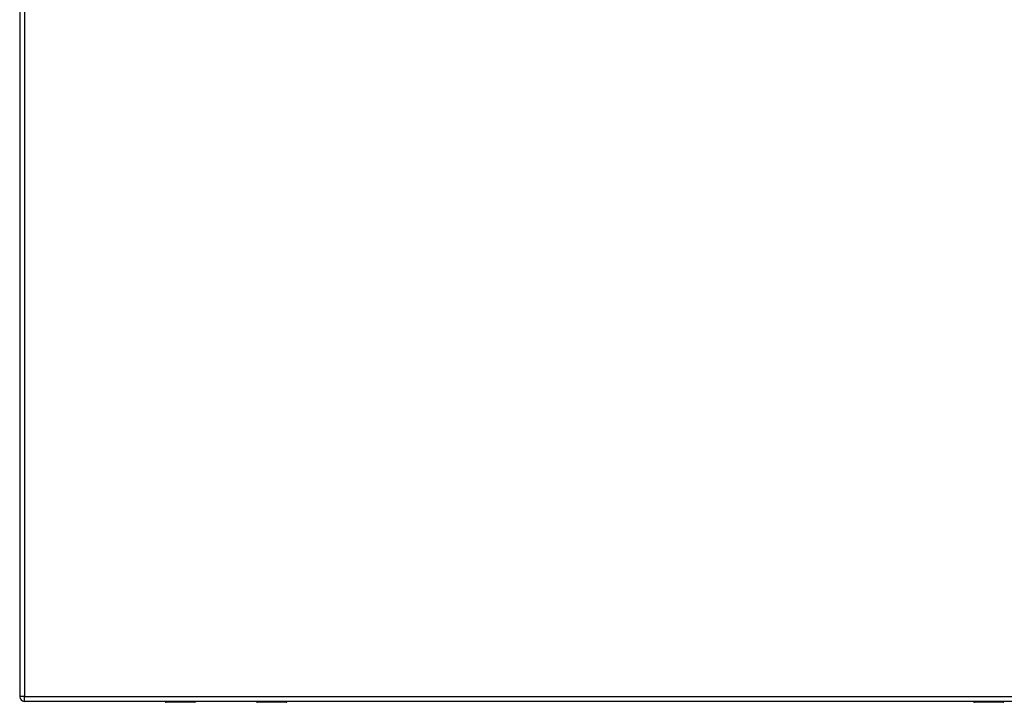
# Model space of a CAD drawing. Header units: inches. Extents: x 59.1 to 143, y 38.3 to 68.2.
# Tile 1 of 36: x 59.1 to 79.4, y 38.3 to 52.4. Entities that reach past the tile are written whole.
import ezdxf

# ---------------------------------------------------------------- set-up
doc = ezdxf.new("R2010")
doc.units = ezdxf.units.IN
doc.header["$MEASUREMENT"] = 0
doc.layers.add('Visible Edges(ANSI)', color=7, linetype='Continuous', lineweight=25)
doc.layers.add('Visible Tangent Edges(ANSI)', color=7, linetype='Continuous', lineweight=25)

msp = doc.modelspace()

# ---------------------------------------------------------------- linework, layer by layer
at = {"layer": 'Visible Edges(ANSI)'}
for p, q in [((59.148, 68.151), (59.148, 38.431)), ((100.852, 38.332), (59.247, 38.332)), ((62.753, 38.312), (62.163, 38.312)), ((62.768, 38.332), (62.768, 38.328)), ((64.028, 38.328), (64.028, 38.332)), ((64.634, 38.312), (64.044, 38.312)), ((79.404, 38.312), (78.815, 38.312)), ((79.42, 38.332), (79.42, 38.328))]:
    msp.add_line(p, q, dxfattribs=at)
for centre, radius, start, end in [((59.247, 38.431), 0.099, 180, 270), ((62.163, 38.332), 0.0197, 180.55, 270), ((62.753, 38.328), 0.0157, 270, 0), ((64.044, 38.328), 0.0157, 180, 270), ((64.634, 38.332), 0.0197, 270, 359.45), ((78.815, 38.332), 0.0197, 180.55, 270), ((79.404, 38.328), 0.0157, 270, 0)]:
    msp.add_arc(centre, radius, start, end, dxfattribs=at)
at = {"layer": 'Visible Tangent Edges(ANSI)'}
for p, q in [((59.247, 68.151), (59.247, 38.431)), ((59.247, 38.431), (59.148, 38.431)), ((59.247, 38.332), (59.247, 38.431)), ((59.247, 38.431), (100.852, 38.431)), ((62.163, 38.332), (62.163, 38.312)), ((62.753, 38.312), (62.753, 38.332)), ((64.044, 38.332), (64.044, 38.312)), ((64.634, 38.312), (64.634, 38.332)), ((78.815, 38.332), (78.815, 38.312)), ((79.404, 38.312), (79.404, 38.332))]:
    msp.add_line(p, q, dxfattribs=at)
for points, knots in [([(62.383, 38.332), (62.384, 38.328), (62.388, 38.326), (62.398, 38.322), (62.405, 38.321), (62.42, 38.321), (62.428, 38.321), (62.438, 38.324), (62.442, 38.327), (62.444, 38.33), (62.445, 38.331), (62.445, 38.332)], [0.0165889, 0.0165889, 0.0165889, 0.0165889, 0.0704698, 0.0704698, 0.1281317, 0.1281317, 0.1830384, 0.1830384, 0.2314647, 0.2314647, 0.2452151, 0.2452151, 0.2452151, 0.2452151]), ([(62.425, 38.332), (62.422, 38.331), (62.418, 38.33), (62.41, 38.33), (62.406, 38.331), (62.403, 38.332)], [-0.17468668, -0.17468668, -0.17468668, -0.17468668, -0.12813171, -0.12813171, -0.08725803, -0.08725803, -0.08725803, -0.08725803]), ([(64.352, 38.332), (64.353, 38.328), (64.356, 38.326), (64.366, 38.322), (64.374, 38.321), (64.389, 38.321), (64.396, 38.321), (64.407, 38.324), (64.41, 38.327), (64.413, 38.33), (64.413, 38.331), (64.414, 38.332)], [0.0165889, 0.0165889, 0.0165889, 0.0165889, 0.0704698, 0.0704698, 0.1281317, 0.1281317, 0.1830384, 0.1830384, 0.2314647, 0.2314647, 0.2452151, 0.2452151, 0.2452151, 0.2452151]), ([(64.394, 38.332), (64.39, 38.331), (64.386, 38.33), (64.378, 38.33), (64.374, 38.331), (64.371, 38.332)], [-0.17468668, -0.17468668, -0.17468668, -0.17468668, -0.12813171, -0.12813171, -0.08725803, -0.08725803, -0.08725803, -0.08725803]), ([(79.035, 38.332), (79.036, 38.328), (79.039, 38.326), (79.049, 38.322), (79.057, 38.321), (79.072, 38.321), (79.079, 38.321), (79.09, 38.324), (79.093, 38.327), (79.096, 38.33), (79.096, 38.331), (79.097, 38.332)], [0.0165889, 0.0165889, 0.0165889, 0.0165889, 0.0704698, 0.0704698, 0.1281317, 0.1281317, 0.1830384, 0.1830384, 0.2314647, 0.2314647, 0.2452151, 0.2452151, 0.2452151, 0.2452151]), ([(79.077, 38.332), (79.073, 38.331), (79.069, 38.33), (79.061, 38.33), (79.057, 38.331), (79.054, 38.332)], [-0.17468668, -0.17468668, -0.17468668, -0.17468668, -0.12813171, -0.12813171, -0.08725803, -0.08725803, -0.08725803, -0.08725803])]:
    msp.add_open_spline(points, degree=3, knots=knots, dxfattribs=at)

doc.saveas('drawing.dxf')
